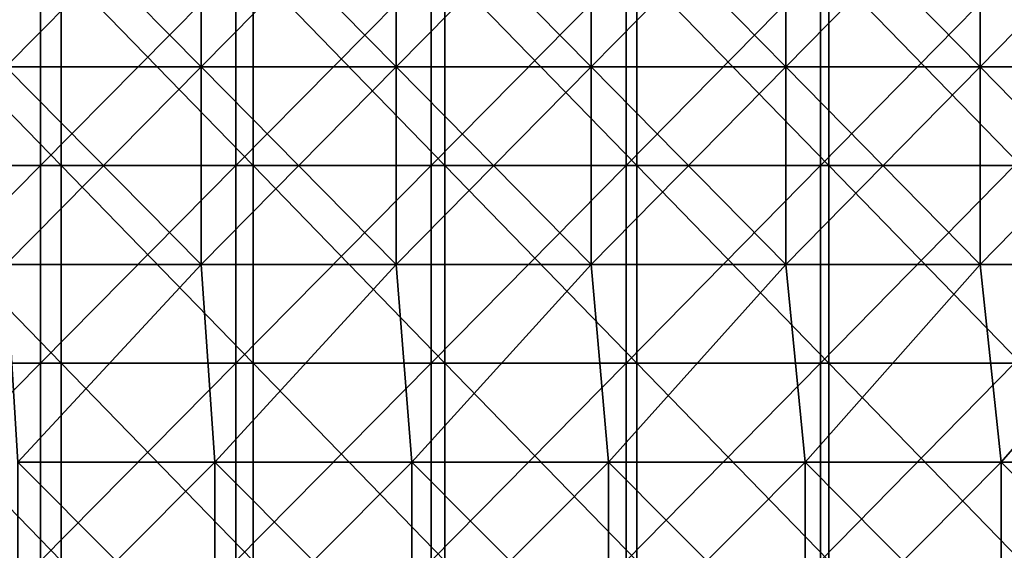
# Model space of a CAD drawing. Header units: inches. Extents: x -4.75 to 4.5, y 0 to 1.88.
# Tile 211 of 256: x 0 to 0.4, y 0.65 to 0.86. Entities that reach past the tile are written whole.
import ezdxf

# ---------------------------------------------------------------- set-up
doc = ezdxf.new("R2010")
doc.units = ezdxf.units.IN
doc.header["$LTSCALE"] = 101.851852
doc.header["$MEASUREMENT"] = 0
for name, color, linetype in [('11', 7, 'CONTINUOUS'), ('12', 7, 'CONTINUOUS'), ('20', 7, 'CONTINUOUS')]:
    doc.layers.add(name, color=color, linetype=linetype)

msp = doc.modelspace()

# ---------------------------------------------------------------- linework, layer by layer
at = {"layer": '11', "color": 13, "linetype": 'Continuous', "true_color": 0xd67263}
for points in [[(0.00831, 0.80266, 2.87899), (-0.07095, 0.80266, 2.87813), (0.00831, 0.88274, 2.87899), (0.00831, 0.80266, 2.87899)], [(0.00831, 0.88274, 2.87899), (-0.07095, 0.80266, 2.87813), (-0.07095, 0.88274, 2.87813), (0.00831, 0.88274, 2.87899)], [(0.08756, 0.80266, 2.87767), (0.00831, 0.80266, 2.87899), (0.08756, 0.88274, 2.87767), (0.08756, 0.80266, 2.87767)], [(0.08756, 0.88274, 2.87767), (0.00831, 0.80266, 2.87899), (0.00831, 0.88274, 2.87899), (0.08756, 0.88274, 2.87767)], [(0.16675, 0.80266, 2.87417), (0.08756, 0.80266, 2.87767), (0.16675, 0.88274, 2.87417), (0.16675, 0.80266, 2.87417)], [(0.16675, 0.88274, 2.87417), (0.08756, 0.80266, 2.87767), (0.08756, 0.88274, 2.87767), (0.16675, 0.88274, 2.87417)], [(0.24581, 0.80266, 2.86849), (0.16675, 0.80266, 2.87417), (0.24581, 0.88274, 2.86849), (0.24581, 0.80266, 2.86849)], [(0.24581, 0.88274, 2.86849), (0.16675, 0.80266, 2.87417), (0.16675, 0.88274, 2.87417), (0.24581, 0.88274, 2.86849)], [(0.32468, 0.80266, 2.86063), (0.24581, 0.80266, 2.86849), (0.32468, 0.88274, 2.86063), (0.32468, 0.80266, 2.86063)], [(0.32468, 0.88274, 2.86063), (0.24581, 0.80266, 2.86849), (0.24581, 0.88274, 2.86849), (0.32468, 0.88274, 2.86063)], [(0.40331, 0.80266, 2.85061), (0.32468, 0.80266, 2.86063), (0.40331, 0.88274, 2.85061), (0.40331, 0.80266, 2.85061)], [(0.40331, 0.88274, 2.85061), (0.32468, 0.80266, 2.86063), (0.32468, 0.88274, 2.86063), (0.40331, 0.88274, 2.85061)], [(0.00831, 0.72258, 2.87899), (-0.07095, 0.72258, 2.87813), (0.00831, 0.80266, 2.87899), (0.00831, 0.72258, 2.87899)], [(0.00831, 0.80266, 2.87899), (-0.07095, 0.72258, 2.87813), (-0.07095, 0.80266, 2.87813), (0.00831, 0.80266, 2.87899)], [(0.08756, 0.72258, 2.87767), (0.00831, 0.72258, 2.87899), (0.08756, 0.80266, 2.87767), (0.08756, 0.72258, 2.87767)], [(0.08756, 0.80266, 2.87767), (0.00831, 0.72258, 2.87899), (0.00831, 0.80266, 2.87899), (0.08756, 0.80266, 2.87767)], [(0.16675, 0.72258, 2.87417), (0.08756, 0.72258, 2.87767), (0.16675, 0.80266, 2.87417), (0.16675, 0.72258, 2.87417)], [(0.16675, 0.80266, 2.87417), (0.08756, 0.72258, 2.87767), (0.08756, 0.80266, 2.87767), (0.16675, 0.80266, 2.87417)], [(0.24581, 0.72258, 2.86849), (0.16675, 0.72258, 2.87417), (0.24581, 0.80266, 2.86849), (0.24581, 0.72258, 2.86849)], [(0.24581, 0.80266, 2.86849), (0.16675, 0.72258, 2.87417), (0.16675, 0.80266, 2.87417), (0.24581, 0.80266, 2.86849)], [(0.32468, 0.72258, 2.86063), (0.24581, 0.72258, 2.86849), (0.32468, 0.80266, 2.86063), (0.32468, 0.72258, 2.86063)], [(0.32468, 0.80266, 2.86063), (0.24581, 0.72258, 2.86849), (0.24581, 0.80266, 2.86849), (0.32468, 0.80266, 2.86063)], [(0.40331, 0.72258, 2.85061), (0.32468, 0.72258, 2.86063), (0.40331, 0.80266, 2.85061), (0.40331, 0.72258, 2.85061)], [(0.40331, 0.80266, 2.85061), (0.32468, 0.72258, 2.86063), (0.32468, 0.80266, 2.86063), (0.40331, 0.80266, 2.85061)], [(0.00831, 0.6425, 2.87899), (-0.07095, 0.6425, 2.87813), (0.00831, 0.72258, 2.87899), (0.00831, 0.6425, 2.87899)], [(0.00831, 0.72258, 2.87899), (-0.07095, 0.6425, 2.87813), (-0.07095, 0.72258, 2.87813), (0.00831, 0.72258, 2.87899)], [(0.08756, 0.6425, 2.87767), (0.00831, 0.6425, 2.87899), (0.08756, 0.72258, 2.87767), (0.08756, 0.6425, 2.87767)], [(0.08756, 0.72258, 2.87767), (0.00831, 0.6425, 2.87899), (0.00831, 0.72258, 2.87899), (0.08756, 0.72258, 2.87767)], [(0.16675, 0.6425, 2.87417), (0.08756, 0.6425, 2.87767), (0.16675, 0.72258, 2.87417), (0.16675, 0.6425, 2.87417)], [(0.16675, 0.72258, 2.87417), (0.08756, 0.6425, 2.87767), (0.08756, 0.72258, 2.87767), (0.16675, 0.72258, 2.87417)], [(0.24581, 0.6425, 2.86849), (0.16675, 0.6425, 2.87417), (0.24581, 0.72258, 2.86849), (0.24581, 0.6425, 2.86849)], [(0.24581, 0.72258, 2.86849), (0.16675, 0.6425, 2.87417), (0.16675, 0.72258, 2.87417), (0.24581, 0.72258, 2.86849)], [(0.32468, 0.6425, 2.86063), (0.24581, 0.6425, 2.86849), (0.32468, 0.72258, 2.86063), (0.32468, 0.6425, 2.86063)], [(0.32468, 0.72258, 2.86063), (0.24581, 0.6425, 2.86849), (0.24581, 0.72258, 2.86849), (0.32468, 0.72258, 2.86063)], [(0.40331, 0.6425, 2.85061), (0.32468, 0.6425, 2.86063), (0.40331, 0.72258, 2.85061), (0.40331, 0.6425, 2.85061)], [(0.40331, 0.72258, 2.85061), (0.32468, 0.6425, 2.86063), (0.32468, 0.72258, 2.86063), (0.40331, 0.72258, 2.85061)]]:
    msp.add_3dface(points, dxfattribs=at)
at = {"layer": '12', "color": 13, "linetype": 'Continuous', "true_color": 0xd67263}
for points in [[(0.07347, 0.92278, 3.56174), (-0.00569, 0.92278, 3.5625), (0.07347, 0.8427, 3.56174), (0.07347, 0.92278, 3.56174)], [(0.07347, 0.8427, 3.56174), (-0.00569, 0.92278, 3.5625), (-0.00569, 0.8427, 3.5625), (0.07347, 0.8427, 3.56174)], [(0.07347, 0.8427, -3.56174), (-0.00569, 0.8427, -3.5625), (0.07347, 0.92278, -3.56174), (0.07347, 0.8427, -3.56174)], [(0.07347, 0.92278, -3.56174), (-0.00569, 0.8427, -3.5625), (-0.00569, 0.92278, -3.5625), (0.07347, 0.92278, -3.56174)], [(0.15259, 0.92278, 3.55923), (0.07347, 0.92278, 3.56174), (0.15259, 0.8427, 3.55923), (0.15259, 0.92278, 3.55923)], [(0.15259, 0.8427, 3.55923), (0.07347, 0.92278, 3.56174), (0.07347, 0.8427, 3.56174), (0.15259, 0.8427, 3.55923)], [(0.15259, 0.8427, -3.55923), (0.07347, 0.8427, -3.56174), (0.15259, 0.92278, -3.55923), (0.15259, 0.8427, -3.55923)], [(0.15259, 0.92278, -3.55923), (0.07347, 0.8427, -3.56174), (0.07347, 0.92278, -3.56174), (0.15259, 0.92278, -3.55923)], [(0.23164, 0.92278, 3.55496), (0.15259, 0.92278, 3.55923), (0.23164, 0.8427, 3.55496), (0.23164, 0.92278, 3.55496)], [(0.23164, 0.8427, 3.55496), (0.15259, 0.92278, 3.55923), (0.15259, 0.8427, 3.55923), (0.23164, 0.8427, 3.55496)], [(0.23164, 0.8427, -3.55496), (0.15259, 0.8427, -3.55923), (0.23164, 0.92278, -3.55496), (0.23164, 0.8427, -3.55496)], [(0.23164, 0.92278, -3.55496), (0.15259, 0.8427, -3.55923), (0.15259, 0.92278, -3.55923), (0.23164, 0.92278, -3.55496)], [(0.31057, 0.92278, 3.54894), (0.23164, 0.92278, 3.55496), (0.31057, 0.8427, 3.54894), (0.31057, 0.92278, 3.54894)], [(0.31057, 0.8427, 3.54894), (0.23164, 0.92278, 3.55496), (0.23164, 0.8427, 3.55496), (0.31057, 0.8427, 3.54894)], [(0.31057, 0.8427, -3.54894), (0.23164, 0.8427, -3.55496), (0.31057, 0.92278, -3.54894), (0.31057, 0.8427, -3.54894)], [(0.31057, 0.92278, -3.54894), (0.23164, 0.8427, -3.55496), (0.23164, 0.92278, -3.55496), (0.31057, 0.92278, -3.54894)], [(0.38935, 0.92278, 3.54116), (0.31057, 0.92278, 3.54894), (0.38935, 0.8427, 3.54116), (0.38935, 0.92278, 3.54116)], [(0.38935, 0.8427, 3.54116), (0.31057, 0.92278, 3.54894), (0.31057, 0.8427, 3.54894), (0.38935, 0.8427, 3.54116)], [(0.38935, 0.8427, -3.54116), (0.31057, 0.8427, -3.54894), (0.38935, 0.92278, -3.54116), (0.38935, 0.8427, -3.54116)], [(0.38935, 0.92278, -3.54116), (0.31057, 0.8427, -3.54894), (0.31057, 0.92278, -3.54894), (0.38935, 0.92278, -3.54116)], [(0.46794, 0.92278, 3.53163), (0.38935, 0.92278, 3.54116), (0.46794, 0.8427, 3.53163), (0.46794, 0.92278, 3.53163)], [(0.46794, 0.8427, 3.53163), (0.38935, 0.92278, 3.54116), (0.38935, 0.8427, 3.54116), (0.46794, 0.8427, 3.53163)], [(0.46794, 0.8427, -3.53163), (0.38935, 0.8427, -3.54116), (0.46794, 0.92278, -3.53163), (0.46794, 0.8427, -3.53163)], [(0.46794, 0.92278, -3.53163), (0.38935, 0.8427, -3.54116), (0.38935, 0.92278, -3.54116), (0.46794, 0.92278, -3.53163)], [(0.07347, 0.8427, 3.56174), (-0.00569, 0.8427, 3.5625), (0.07347, 0.76262, 3.56174), (0.07347, 0.8427, 3.56174)], [(0.07347, 0.76262, 3.56174), (-0.00569, 0.8427, 3.5625), (-0.00569, 0.76262, 3.5625), (0.07347, 0.76262, 3.56174)], [(0.07347, 0.76262, -3.56174), (-0.00569, 0.76262, -3.5625), (0.07347, 0.8427, -3.56174), (0.07347, 0.76262, -3.56174)], [(0.07347, 0.8427, -3.56174), (-0.00569, 0.76262, -3.5625), (-0.00569, 0.8427, -3.5625), (0.07347, 0.8427, -3.56174)], [(0.15259, 0.8427, 3.55923), (0.07347, 0.8427, 3.56174), (0.15259, 0.76262, 3.55923), (0.15259, 0.8427, 3.55923)], [(0.15259, 0.76262, 3.55923), (0.07347, 0.8427, 3.56174), (0.07347, 0.76262, 3.56174), (0.15259, 0.76262, 3.55923)], [(0.15259, 0.76262, -3.55923), (0.07347, 0.76262, -3.56174), (0.15259, 0.8427, -3.55923), (0.15259, 0.76262, -3.55923)], [(0.15259, 0.8427, -3.55923), (0.07347, 0.76262, -3.56174), (0.07347, 0.8427, -3.56174), (0.15259, 0.8427, -3.55923)], [(0.23164, 0.8427, 3.55496), (0.15259, 0.8427, 3.55923), (0.23164, 0.76262, 3.55496), (0.23164, 0.8427, 3.55496)], [(0.23164, 0.76262, 3.55496), (0.15259, 0.8427, 3.55923), (0.15259, 0.76262, 3.55923), (0.23164, 0.76262, 3.55496)], [(0.23164, 0.76262, -3.55496), (0.15259, 0.76262, -3.55923), (0.23164, 0.8427, -3.55496), (0.23164, 0.76262, -3.55496)], [(0.23164, 0.8427, -3.55496), (0.15259, 0.76262, -3.55923), (0.15259, 0.8427, -3.55923), (0.23164, 0.8427, -3.55496)], [(0.31057, 0.8427, 3.54894), (0.23164, 0.8427, 3.55496), (0.31057, 0.76262, 3.54894), (0.31057, 0.8427, 3.54894)], [(0.31057, 0.76262, 3.54894), (0.23164, 0.8427, 3.55496), (0.23164, 0.76262, 3.55496), (0.31057, 0.76262, 3.54894)], [(0.31057, 0.76262, -3.54894), (0.23164, 0.76262, -3.55496), (0.31057, 0.8427, -3.54894), (0.31057, 0.76262, -3.54894)], [(0.31057, 0.8427, -3.54894), (0.23164, 0.76262, -3.55496), (0.23164, 0.8427, -3.55496), (0.31057, 0.8427, -3.54894)], [(0.38935, 0.8427, 3.54116), (0.31057, 0.8427, 3.54894), (0.38935, 0.76262, 3.54116), (0.38935, 0.8427, 3.54116)], [(0.38935, 0.76262, 3.54116), (0.31057, 0.8427, 3.54894), (0.31057, 0.76262, 3.54894), (0.38935, 0.76262, 3.54116)], [(0.38935, 0.76262, -3.54116), (0.31057, 0.76262, -3.54894), (0.38935, 0.8427, -3.54116), (0.38935, 0.76262, -3.54116)], [(0.38935, 0.8427, -3.54116), (0.31057, 0.76262, -3.54894), (0.31057, 0.8427, -3.54894), (0.38935, 0.8427, -3.54116)], [(0.46794, 0.8427, 3.53163), (0.38935, 0.8427, 3.54116), (0.46794, 0.76262, 3.53163), (0.46794, 0.8427, 3.53163)], [(0.46794, 0.76262, 3.53163), (0.38935, 0.8427, 3.54116), (0.38935, 0.76262, 3.54116), (0.46794, 0.76262, 3.53163)], [(0.46794, 0.76262, -3.53163), (0.38935, 0.76262, -3.54116), (0.46794, 0.8427, -3.53163), (0.46794, 0.76262, -3.53163)], [(0.46794, 0.8427, -3.53163), (0.38935, 0.76262, -3.54116), (0.38935, 0.8427, -3.54116), (0.46794, 0.8427, -3.53163)], [(0.07347, 0.76262, 3.56174), (-0.00569, 0.76262, 3.5625), (-0.00093, 0.68254, 3.5625), (0.07347, 0.76262, 3.56174)], [(0.07347, 0.76262, -3.56174), (-0.00093, 0.68254, -3.5625), (-0.00569, 0.76262, -3.5625), (0.07347, 0.76262, -3.56174)], [(0.07899, 0.68254, 3.56162), (0.07347, 0.76262, 3.56174), (-0.00093, 0.68254, 3.5625), (0.07899, 0.68254, 3.56162)], [(0.07899, 0.68254, -3.56162), (-0.00093, 0.68254, -3.5625), (0.07347, 0.76262, -3.56174), (0.07899, 0.68254, -3.56162)], [(0.15259, 0.76262, 3.55923), (0.07347, 0.76262, 3.56174), (0.07899, 0.68254, 3.56162), (0.15259, 0.76262, 3.55923)], [(0.15259, 0.76262, -3.55923), (0.07899, 0.68254, -3.56162), (0.07347, 0.76262, -3.56174), (0.15259, 0.76262, -3.55923)], [(0.15888, 0.68254, 3.55896), (0.15259, 0.76262, 3.55923), (0.07899, 0.68254, 3.56162), (0.15888, 0.68254, 3.55896)], [(0.15888, 0.68254, -3.55896), (0.07899, 0.68254, -3.56162), (0.15259, 0.76262, -3.55923), (0.15888, 0.68254, -3.55896)], [(0.23164, 0.76262, 3.55496), (0.15259, 0.76262, 3.55923), (0.15888, 0.68254, 3.55896), (0.23164, 0.76262, 3.55496)], [(0.23164, 0.76262, -3.55496), (0.15888, 0.68254, -3.55896), (0.15259, 0.76262, -3.55923), (0.23164, 0.76262, -3.55496)], [(0.23868, 0.68254, 3.5545), (0.23164, 0.76262, 3.55496), (0.15888, 0.68254, 3.55896), (0.23868, 0.68254, 3.5545)], [(0.23868, 0.68254, -3.5545), (0.15888, 0.68254, -3.55896), (0.23164, 0.76262, -3.55496), (0.23868, 0.68254, -3.5545)], [(0.31057, 0.76262, 3.54894), (0.23164, 0.76262, 3.55496), (0.23868, 0.68254, 3.5545), (0.31057, 0.76262, 3.54894)], [(0.31057, 0.76262, -3.54894), (0.23868, 0.68254, -3.5545), (0.23164, 0.76262, -3.55496), (0.31057, 0.76262, -3.54894)], [(0.31836, 0.68254, 3.54825), (0.31057, 0.76262, 3.54894), (0.23868, 0.68254, 3.5545), (0.31836, 0.68254, 3.54825)], [(0.31836, 0.68254, -3.54825), (0.23868, 0.68254, -3.5545), (0.31057, 0.76262, -3.54894), (0.31836, 0.68254, -3.54825)], [(0.38935, 0.76262, 3.54116), (0.31057, 0.76262, 3.54894), (0.31836, 0.68254, 3.54825), (0.38935, 0.76262, 3.54116)], [(0.38935, 0.76262, -3.54116), (0.31836, 0.68254, -3.54825), (0.31057, 0.76262, -3.54894), (0.38935, 0.76262, -3.54116)], [(0.39789, 0.68254, 3.54021), (0.38935, 0.76262, 3.54116), (0.31836, 0.68254, 3.54825), (0.39789, 0.68254, 3.54021)], [(0.39789, 0.68254, -3.54021), (0.31836, 0.68254, -3.54825), (0.38935, 0.76262, -3.54116), (0.39789, 0.68254, -3.54021)], [(0.46794, 0.76262, 3.53163), (0.38935, 0.76262, 3.54116), (0.39789, 0.68254, 3.54021), (0.46794, 0.76262, 3.53163)], [(0.46794, 0.76262, -3.53163), (0.39789, 0.68254, -3.54021), (0.38935, 0.76262, -3.54116), (0.46794, 0.76262, -3.53163)], [(0.47721, 0.68254, 3.53039), (0.46794, 0.76262, 3.53163), (0.39789, 0.68254, 3.54021), (0.47721, 0.68254, 3.53039)], [(0.47721, 0.68254, -3.53039), (0.39789, 0.68254, -3.54021), (0.46794, 0.76262, -3.53163), (0.47721, 0.68254, -3.53039)], [(0.07899, 0.68254, 3.56162), (-0.00093, 0.68254, 3.5625), (0.07899, 0.60246, 3.56162), (0.07899, 0.68254, 3.56162)], [(0.07899, 0.60246, 3.56162), (-0.00093, 0.68254, 3.5625), (-0.00093, 0.60246, 3.5625), (0.07899, 0.60246, 3.56162)], [(-0.00093, 0.68254, -3.5625), (0.07899, 0.68254, -3.56162), (-0.00093, 0.60246, -3.5625), (-0.00093, 0.68254, -3.5625)], [(-0.00093, 0.60246, -3.5625), (0.07899, 0.68254, -3.56162), (0.07899, 0.60246, -3.56162), (-0.00093, 0.60246, -3.5625)], [(0.15888, 0.68254, 3.55896), (0.07899, 0.68254, 3.56162), (0.15888, 0.60246, 3.55896), (0.15888, 0.68254, 3.55896)], [(0.15888, 0.60246, 3.55896), (0.07899, 0.68254, 3.56162), (0.07899, 0.60246, 3.56162), (0.15888, 0.60246, 3.55896)], [(0.07899, 0.68254, -3.56162), (0.15888, 0.68254, -3.55896), (0.07899, 0.60246, -3.56162), (0.07899, 0.68254, -3.56162)], [(0.07899, 0.60246, -3.56162), (0.15888, 0.68254, -3.55896), (0.15888, 0.60246, -3.55896), (0.07899, 0.60246, -3.56162)], [(0.23868, 0.68254, 3.5545), (0.15888, 0.68254, 3.55896), (0.23868, 0.60246, 3.5545), (0.23868, 0.68254, 3.5545)], [(0.23868, 0.60246, 3.5545), (0.15888, 0.68254, 3.55896), (0.15888, 0.60246, 3.55896), (0.23868, 0.60246, 3.5545)], [(0.15888, 0.68254, -3.55896), (0.23868, 0.68254, -3.5545), (0.15888, 0.60246, -3.55896), (0.15888, 0.68254, -3.55896)], [(0.15888, 0.60246, -3.55896), (0.23868, 0.68254, -3.5545), (0.23868, 0.60246, -3.5545), (0.15888, 0.60246, -3.55896)], [(0.31836, 0.68254, 3.54825), (0.23868, 0.68254, 3.5545), (0.31836, 0.60246, 3.54825), (0.31836, 0.68254, 3.54825)], [(0.31836, 0.60246, 3.54825), (0.23868, 0.68254, 3.5545), (0.23868, 0.60246, 3.5545), (0.31836, 0.60246, 3.54825)], [(0.23868, 0.68254, -3.5545), (0.31836, 0.68254, -3.54825), (0.23868, 0.60246, -3.5545), (0.23868, 0.68254, -3.5545)], [(0.23868, 0.60246, -3.5545), (0.31836, 0.68254, -3.54825), (0.31836, 0.60246, -3.54825), (0.23868, 0.60246, -3.5545)], [(0.39789, 0.68254, 3.54021), (0.31836, 0.68254, 3.54825), (0.39789, 0.60246, 3.54021), (0.39789, 0.68254, 3.54021)], [(0.39789, 0.60246, 3.54021), (0.31836, 0.68254, 3.54825), (0.31836, 0.60246, 3.54825), (0.39789, 0.60246, 3.54021)], [(0.31836, 0.68254, -3.54825), (0.39789, 0.68254, -3.54021), (0.31836, 0.60246, -3.54825), (0.31836, 0.68254, -3.54825)], [(0.31836, 0.60246, -3.54825), (0.39789, 0.68254, -3.54021), (0.39789, 0.60246, -3.54021), (0.31836, 0.60246, -3.54825)], [(0.47721, 0.68254, 3.53039), (0.39789, 0.68254, 3.54021), (0.47721, 0.60246, 3.53039), (0.47721, 0.68254, 3.53039)], [(0.47721, 0.60246, 3.53039), (0.39789, 0.68254, 3.54021), (0.39789, 0.60246, 3.54021), (0.47721, 0.60246, 3.53039)], [(0.39789, 0.68254, -3.54021), (0.47721, 0.68254, -3.53039), (0.39789, 0.60246, -3.54021), (0.39789, 0.68254, -3.54021)], [(0.39789, 0.60246, -3.54021), (0.47721, 0.68254, -3.53039), (0.47721, 0.60246, -3.53039), (0.39789, 0.60246, -3.54021)]]:
    msp.add_3dface(points, dxfattribs=at)
at = {"layer": '20', "color": 13, "linetype": 'Continuous', "true_color": 0xd67263}
for points in [[(0.01667, 0.88274, 0.25), (-0.06116, 0.88274, 0.25), (0.01667, 0.80266, 0.25), (0.01667, 0.88274, 0.25)], [(0.01667, 0.80266, 0.25), (-0.06116, 0.88274, 0.25), (-0.06116, 0.80266, 0.25), (0.01667, 0.80266, 0.25)], [(0.09451, 0.88274, 0.25), (0.01667, 0.88274, 0.25), (0.09451, 0.80266, 0.25), (0.09451, 0.88274, 0.25)], [(0.09451, 0.80266, 0.25), (0.01667, 0.88274, 0.25), (0.01667, 0.80266, 0.25), (0.09451, 0.80266, 0.25)], [(0.17234, 0.88274, 0.25), (0.09451, 0.88274, 0.25), (0.17234, 0.80266, 0.25), (0.17234, 0.88274, 0.25)], [(0.17234, 0.80266, 0.25), (0.09451, 0.88274, 0.25), (0.09451, 0.80266, 0.25), (0.17234, 0.80266, 0.25)], [(0.25017, 0.88274, 0.25), (0.17234, 0.88274, 0.25), (0.25017, 0.80266, 0.25), (0.25017, 0.88274, 0.25)], [(0.25017, 0.80266, 0.25), (0.17234, 0.88274, 0.25), (0.17234, 0.80266, 0.25), (0.25017, 0.80266, 0.25)], [(0.32801, 0.88274, 0.25), (0.25017, 0.88274, 0.25), (0.32801, 0.80266, 0.25), (0.32801, 0.88274, 0.25)], [(0.32801, 0.80266, 0.25), (0.25017, 0.88274, 0.25), (0.25017, 0.80266, 0.25), (0.32801, 0.80266, 0.25)], [(0.40584, 0.88274, 0.25), (0.32801, 0.88274, 0.25), (0.40584, 0.80266, 0.25), (0.40584, 0.88274, 0.25)], [(0.40584, 0.80266, 0.25), (0.32801, 0.88274, 0.25), (0.32801, 0.80266, 0.25), (0.40584, 0.80266, 0.25)], [(0.01667, 0.80266, 0.25), (-0.06116, 0.80266, 0.25), (0.01667, 0.72258, 0.25), (0.01667, 0.80266, 0.25)], [(0.01667, 0.72258, 0.25), (-0.06116, 0.80266, 0.25), (-0.06116, 0.72258, 0.25), (0.01667, 0.72258, 0.25)], [(0.09451, 0.80266, 0.25), (0.01667, 0.80266, 0.25), (0.09451, 0.72258, 0.25), (0.09451, 0.80266, 0.25)], [(0.09451, 0.72258, 0.25), (0.01667, 0.80266, 0.25), (0.01667, 0.72258, 0.25), (0.09451, 0.72258, 0.25)], [(0.17234, 0.80266, 0.25), (0.09451, 0.80266, 0.25), (0.17234, 0.72258, 0.25), (0.17234, 0.80266, 0.25)], [(0.17234, 0.72258, 0.25), (0.09451, 0.80266, 0.25), (0.09451, 0.72258, 0.25), (0.17234, 0.72258, 0.25)], [(0.25017, 0.80266, 0.25), (0.17234, 0.80266, 0.25), (0.25017, 0.72258, 0.25), (0.25017, 0.80266, 0.25)], [(0.25017, 0.72258, 0.25), (0.17234, 0.80266, 0.25), (0.17234, 0.72258, 0.25), (0.25017, 0.72258, 0.25)], [(0.32801, 0.80266, 0.25), (0.25017, 0.80266, 0.25), (0.32801, 0.72258, 0.25), (0.32801, 0.80266, 0.25)], [(0.32801, 0.72258, 0.25), (0.25017, 0.80266, 0.25), (0.25017, 0.72258, 0.25), (0.32801, 0.72258, 0.25)], [(0.40584, 0.80266, 0.25), (0.32801, 0.80266, 0.25), (0.40584, 0.72258, 0.25), (0.40584, 0.80266, 0.25)], [(0.40584, 0.72258, 0.25), (0.32801, 0.80266, 0.25), (0.32801, 0.72258, 0.25), (0.40584, 0.72258, 0.25)], [(0.01667, 0.72258, 0.25), (-0.06116, 0.72258, 0.25), (0.01667, 0.6425, 0.25), (0.01667, 0.72258, 0.25)], [(0.01667, 0.6425, 0.25), (-0.06116, 0.72258, 0.25), (-0.06116, 0.6425, 0.25), (0.01667, 0.6425, 0.25)], [(0.09451, 0.72258, 0.25), (0.01667, 0.72258, 0.25), (0.09451, 0.6425, 0.25), (0.09451, 0.72258, 0.25)], [(0.09451, 0.6425, 0.25), (0.01667, 0.72258, 0.25), (0.01667, 0.6425, 0.25), (0.09451, 0.6425, 0.25)], [(0.17234, 0.72258, 0.25), (0.09451, 0.72258, 0.25), (0.17234, 0.6425, 0.25), (0.17234, 0.72258, 0.25)], [(0.17234, 0.6425, 0.25), (0.09451, 0.72258, 0.25), (0.09451, 0.6425, 0.25), (0.17234, 0.6425, 0.25)], [(0.25017, 0.72258, 0.25), (0.17234, 0.72258, 0.25), (0.25017, 0.6425, 0.25), (0.25017, 0.72258, 0.25)], [(0.25017, 0.6425, 0.25), (0.17234, 0.72258, 0.25), (0.17234, 0.6425, 0.25), (0.25017, 0.6425, 0.25)], [(0.32801, 0.72258, 0.25), (0.25017, 0.72258, 0.25), (0.32801, 0.6425, 0.25), (0.32801, 0.72258, 0.25)], [(0.32801, 0.6425, 0.25), (0.25017, 0.72258, 0.25), (0.25017, 0.6425, 0.25), (0.32801, 0.6425, 0.25)], [(0.40584, 0.72258, 0.25), (0.32801, 0.72258, 0.25), (0.40584, 0.6425, 0.25), (0.40584, 0.72258, 0.25)], [(0.40584, 0.6425, 0.25), (0.32801, 0.72258, 0.25), (0.32801, 0.6425, 0.25), (0.40584, 0.6425, 0.25)]]:
    msp.add_3dface(points, dxfattribs=at)

doc.saveas('drawing.dxf')
